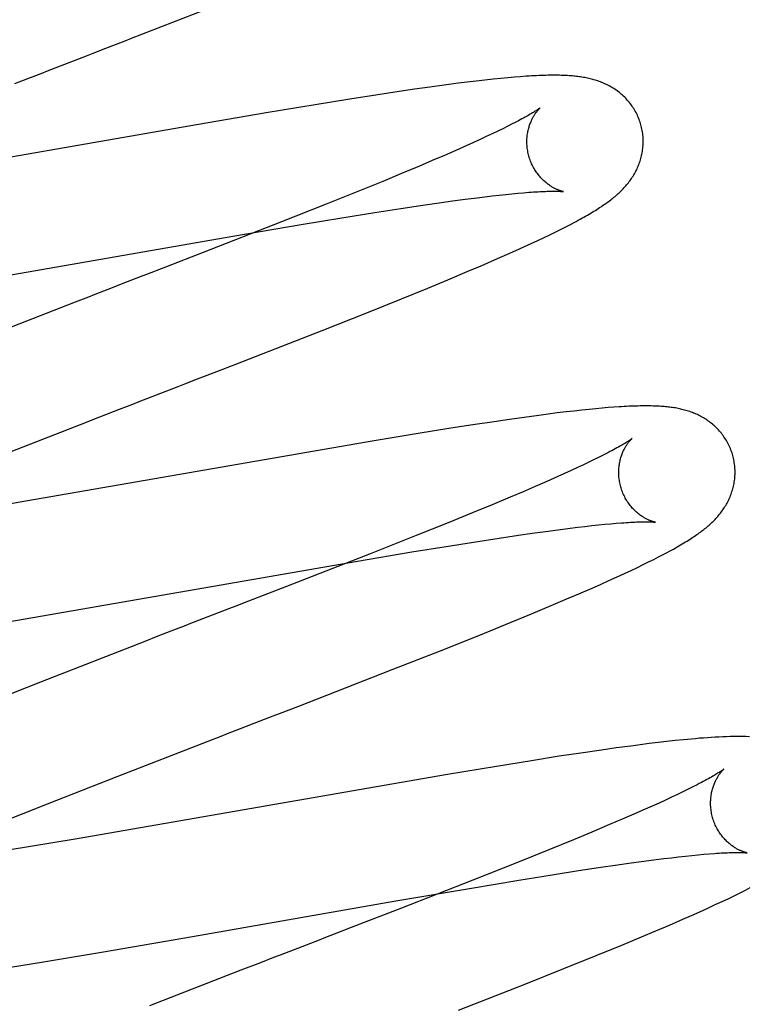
# Model space of a CAD drawing. Header units: inches. Extents: x 0 to 308, y 0 to 199.
# Tile 64 of 139: x 87.255 to 87.38, y 103.455 to 103.625. Entities that reach past the tile are written whole.
import ezdxf

# ---------------------------------------------------------------- set-up
doc = ezdxf.new("R2010")
doc.units = ezdxf.units.IN
doc.header["$LTSCALE"] = 16.920913
doc.header["$MEASUREMENT"] = 0
doc.linetypes.add('HIDDEN', pattern=[0.2, 0.1, -0.1])
doc.layers.add('DEFAULT_2', color=8, linetype='HIDDEN')

msp = doc.modelspace()

# ---------------------------------------------------------------- linework, layer by layer
at = {"layer": 'DEFAULT_2', "color": 8, "linetype": 'HIDDEN'}
for p, q in [((87.26951, 103.61961), (87.27282, 103.62089)), ((87.26395, 103.61746), (87.26618, 103.61832)), ((87.25385, 103.61355), (87.2561, 103.61442)), ((87.33468, 103.61414), (87.33318, 103.61397)), ((87.3361, 103.6143), (87.33468, 103.61414)), ((87.33742, 103.61443), (87.3361, 103.6143)), ((87.33863, 103.61454), (87.33742, 103.61443)), ((87.33975, 103.61464), (87.33863, 103.61454)), ((87.3408, 103.61472), (87.33975, 103.61464)), ((87.32259, 103.61257), (87.31993, 103.61218)), ((87.32518, 103.61294), (87.32259, 103.61257)), ((87.32768, 103.61328), (87.32518, 103.61294)), ((87.33008, 103.6136), (87.32768, 103.61328)), ((87.33164, 103.61379), (87.33008, 103.6136)), ((87.33318, 103.61397), (87.33164, 103.61379)), ((87.31147, 103.61088), (87.30546, 103.60991)), ((87.31625, 103.61163), (87.31147, 103.61088)), ((87.31993, 103.61218), (87.31625, 103.61163)), ((87.30546, 103.60991), (87.29705, 103.60851)), ((87.29705, 103.60851), (87.28374, 103.60623)), ((87.28374, 103.60623), (87.24737, 103.59988)), ((87.33777, 103.60579), (87.33687, 103.60536)), ((87.3386, 103.60621), (87.33777, 103.60579)), ((87.33938, 103.6066), (87.3386, 103.60621)), ((87.33384, 103.60393), (87.33272, 103.60342)), ((87.33491, 103.60443), (87.33384, 103.60393)), ((87.33592, 103.6049), (87.33491, 103.60443)), ((87.33687, 103.60536), (87.33592, 103.6049)), ((87.33154, 103.60289), (87.32968, 103.60207)), ((87.33272, 103.60342), (87.33154, 103.60289)), ((87.32771, 103.60121), (87.32562, 103.60031)), ((87.32968, 103.60207), (87.32771, 103.60121)), ((87.32343, 103.59938), (87.32035, 103.59809)), ((87.32562, 103.60031), (87.32343, 103.59938)), ((87.32035, 103.59809), (87.31711, 103.59675)), ((87.31711, 103.59675), (87.31282, 103.59501)), ((87.31282, 103.59501), (87.30738, 103.59283)), ((87.33128, 103.59368), (87.33334, 103.59394)), ((87.33334, 103.59394), (87.33465, 103.5941)), ((87.33465, 103.5941), (87.3359, 103.59425)), ((87.3359, 103.59425), (87.3371, 103.59439)), ((87.3371, 103.59439), (87.33824, 103.59451)), ((87.33824, 103.59451), (87.33932, 103.59462)), ((87.33932, 103.59462), (87.34034, 103.59471)), ((87.34034, 103.59471), (87.34131, 103.5948)), ((87.30738, 103.59283), (87.29967, 103.58977)), ((87.31576, 103.59141), (87.32023, 103.5921)), ((87.32023, 103.5921), (87.32361, 103.59261)), ((87.32361, 103.59261), (87.32682, 103.59307)), ((87.32682, 103.59307), (87.32911, 103.59339)), ((87.32911, 103.59339), (87.33128, 103.59368)), ((87.30306, 103.58934), (87.31008, 103.5905)), ((87.31008, 103.5905), (87.31576, 103.59141)), ((87.29967, 103.58977), (87.28625, 103.58453)), ((87.29132, 103.58734), (87.30306, 103.58934)), ((87.34765, 103.58847), (87.34847, 103.58889)), ((87.34847, 103.58889), (87.34925, 103.58929)), ((87.34925, 103.58929), (87.34999, 103.58968)), ((87.23537, 103.57763), (87.29132, 103.58734)), ((87.34378, 103.5866), (87.34485, 103.5871)), ((87.34485, 103.5871), (87.34584, 103.58758)), ((87.34584, 103.58758), (87.34677, 103.58804)), ((87.34677, 103.58804), (87.34765, 103.58847)), ((87.34001, 103.58487), (87.34137, 103.58549)), ((87.34137, 103.58549), (87.34262, 103.58606)), ((87.34262, 103.58606), (87.34378, 103.5866)), ((87.28625, 103.58453), (87.27978, 103.58202)), ((87.33633, 103.58325), (87.33856, 103.58423)), ((87.33856, 103.58423), (87.34001, 103.58487)), ((87.33163, 103.58124), (87.33403, 103.58226)), ((87.33403, 103.58226), (87.33633, 103.58325)), ((87.27539, 103.58032), (87.27318, 103.57947)), ((87.32831, 103.57985), (87.33163, 103.58124)), ((87.27318, 103.57947), (87.26984, 103.57818)), ((87.32485, 103.57842), (87.32831, 103.57985)), ((87.26984, 103.57818), (87.26761, 103.57732)), ((87.32033, 103.57658), (87.32485, 103.57842)), ((87.26425, 103.57602), (87.24854, 103.56992)), ((87.31464, 103.57429), (87.32033, 103.57658)), ((87.30667, 103.57114), (87.31464, 103.57429)), ((87.29186, 103.56536), (87.30667, 103.57114)), ((87.28858, 103.56409), (87.29186, 103.56536)), ((87.28527, 103.56281), (87.28858, 103.56409)), ((87.27971, 103.56066), (87.28194, 103.56152)), ((87.26849, 103.55632), (87.27186, 103.55762)), ((87.34392, 103.55655), (87.34144, 103.55621)), ((87.34555, 103.55676), (87.34392, 103.55655)), ((87.34712, 103.55696), (87.34555, 103.55676)), ((87.34862, 103.55714), (87.34712, 103.55696)), ((87.35003, 103.5573), (87.34862, 103.55714)), ((87.35135, 103.55745), (87.35003, 103.5573)), ((87.35259, 103.55758), (87.35135, 103.55745)), ((87.35375, 103.55769), (87.35259, 103.55758)), ((87.35484, 103.55779), (87.35375, 103.55769)), ((87.35586, 103.55788), (87.35484, 103.55779)), ((87.35682, 103.55795), (87.35586, 103.55788)), ((87.24957, 103.54894), (87.26512, 103.55501)), ((87.26512, 103.55501), (87.26849, 103.55632)), ((87.33258, 103.55492), (87.3288, 103.55433)), ((87.33624, 103.55547), (87.33258, 103.55492)), ((87.33888, 103.55585), (87.33624, 103.55547)), ((87.34144, 103.55621), (87.33888, 103.55585)), ((87.32287, 103.55338), (87.31563, 103.55219)), ((87.3288, 103.55433), (87.32287, 103.55338)), ((87.31563, 103.55219), (87.25575, 103.54181)), ((87.35256, 103.54852), (87.3516, 103.54806)), ((87.35347, 103.54896), (87.35256, 103.54852)), ((87.35431, 103.54937), (87.35347, 103.54896)), ((87.3551, 103.54977), (87.35431, 103.54937)), ((87.34837, 103.54657), (87.34719, 103.54604)), ((87.34951, 103.54708), (87.34837, 103.54657)), ((87.35058, 103.54758), (87.34951, 103.54708)), ((87.3516, 103.54806), (87.35058, 103.54758)), ((87.34531, 103.54521), (87.34332, 103.54434)), ((87.34719, 103.54604), (87.34531, 103.54521)), ((87.34123, 103.54344), (87.33902, 103.5425)), ((87.34332, 103.54434), (87.34123, 103.54344)), ((87.25575, 103.54181), (87.24427, 103.53987)), ((87.33902, 103.5425), (87.33592, 103.54121)), ((87.33266, 103.53986), (87.32835, 103.53811)), ((87.33592, 103.54121), (87.33266, 103.53986)), ((87.32835, 103.53811), (87.32287, 103.53592)), ((87.35527, 103.53784), (87.35629, 103.53793)), ((87.35629, 103.53793), (87.35724, 103.53802)), ((87.34044, 103.53597), (87.34282, 103.53631)), ((87.34282, 103.53631), (87.3451, 103.53663)), ((87.3451, 103.53663), (87.34727, 103.53692)), ((87.34727, 103.53692), (87.34932, 103.53718)), ((87.34932, 103.53718), (87.35062, 103.53733)), ((87.35062, 103.53733), (87.35187, 103.53748)), ((87.35187, 103.53748), (87.35306, 103.53761)), ((87.35306, 103.53761), (87.3542, 103.53773)), ((87.3542, 103.53773), (87.35527, 103.53784)), ((87.32287, 103.53592), (87.31513, 103.53285)), ((87.32802, 103.53405), (87.33268, 103.53479)), ((87.33268, 103.53479), (87.3371, 103.53547)), ((87.3371, 103.53547), (87.34044, 103.53597)), ((87.31276, 103.53152), (87.32213, 103.53309)), ((87.32213, 103.53309), (87.32802, 103.53405)), ((87.25128, 103.52086), (87.31276, 103.53152)), ((87.31513, 103.53285), (87.30057, 103.52717)), ((87.36188, 103.53091), (87.36282, 103.53137)), ((87.36282, 103.53137), (87.36369, 103.53181)), ((87.36369, 103.53181), (87.36452, 103.53223)), ((87.36452, 103.53223), (87.36529, 103.53263)), ((87.35864, 103.52938), (87.35981, 103.52992)), ((87.35981, 103.52992), (87.36088, 103.53043)), ((87.36088, 103.53043), (87.36188, 103.53091)), ((87.35456, 103.52753), (87.356, 103.52817)), ((87.356, 103.52817), (87.35738, 103.5288)), ((87.35738, 103.5288), (87.35864, 103.52938)), ((87.30057, 103.52717), (87.29405, 103.52464)), ((87.35084, 103.5259), (87.35309, 103.52688)), ((87.35309, 103.52688), (87.35456, 103.52753)), ((87.34605, 103.52387), (87.34849, 103.5249)), ((87.34849, 103.5249), (87.35084, 103.5259)), ((87.29074, 103.52336), (87.28852, 103.52251)), ((87.34268, 103.52246), (87.34605, 103.52387)), ((87.28852, 103.52251), (87.28406, 103.52078)), ((87.33459, 103.51917), (87.33917, 103.52102)), ((87.33917, 103.52102), (87.34268, 103.52246)), ((87.28069, 103.51948), (87.27845, 103.51861)), ((87.27619, 103.51774), (87.25826, 103.51075)), ((87.27845, 103.51861), (87.27619, 103.51774)), ((87.32787, 103.51648), (87.33459, 103.51917)), ((87.31875, 103.51289), (87.32787, 103.51648)), ((87.30266, 103.50663), (87.31875, 103.51289)), ((87.25826, 103.51075), (87.24842, 103.50686)), ((87.29602, 103.50406), (87.29824, 103.50492)), ((87.29044, 103.50191), (87.29267, 103.50277)), ((87.29267, 103.50277), (87.29602, 103.50406)), ((87.36881, 103.50083), (87.36739, 103.50068)), ((87.27144, 103.49454), (87.28707, 103.50061)), ((87.3547, 103.49907), (87.35115, 103.49855)), ((87.35726, 103.49943), (87.3547, 103.49907)), ((87.35974, 103.49976), (87.35726, 103.49943)), ((87.36134, 103.49997), (87.35974, 103.49976)), ((87.36291, 103.50017), (87.36134, 103.49997)), ((87.36444, 103.50035), (87.36291, 103.50017)), ((87.36594, 103.50053), (87.36444, 103.50035)), ((87.36739, 103.50068), (87.36594, 103.50053)), ((87.34746, 103.49799), (87.34266, 103.49723)), ((87.35115, 103.49855), (87.34746, 103.49799)), ((87.33664, 103.49626), (87.32821, 103.49486)), ((87.34266, 103.49723), (87.33664, 103.49626)), ((87.25946, 103.48983), (87.27144, 103.49454)), ((87.32821, 103.49486), (87.26455, 103.48383)), ((87.36959, 103.49233), (87.36871, 103.4919)), ((87.37041, 103.49274), (87.36959, 103.49233)), ((87.37117, 103.49312), (87.37041, 103.49274)), ((87.36676, 103.49097), (87.36571, 103.49048)), ((87.36776, 103.49144), (87.36676, 103.49097)), ((87.36871, 103.4919), (87.36776, 103.49144)), ((87.25106, 103.48648), (87.25946, 103.48983)), ((87.36221, 103.4889), (87.36029, 103.48806)), ((87.36343, 103.48945), (87.36221, 103.4889)), ((87.3646, 103.48997), (87.36343, 103.48945)), ((87.36571, 103.49048), (87.3646, 103.48997)), ((87.36029, 103.48806), (87.35825, 103.48717)), ((87.3561, 103.48626), (87.35308, 103.48499)), ((87.35825, 103.48717), (87.3561, 103.48626)), ((87.26455, 103.48383), (87.25551, 103.48232)), ((87.35308, 103.48499), (87.34988, 103.48366)), ((87.25551, 103.48232), (87.24788, 103.48109)), ((87.34988, 103.48366), (87.34565, 103.48193)), ((87.34565, 103.48193), (87.34026, 103.47976)), ((87.36545, 103.48043), (87.36674, 103.48058)), ((87.36674, 103.48058), (87.36797, 103.48072)), ((87.36797, 103.48072), (87.36914, 103.48085)), ((87.36914, 103.48085), (87.37026, 103.48097)), ((87.37026, 103.48097), (87.37131, 103.48107)), ((87.37131, 103.48107), (87.37231, 103.48116)), ((87.37231, 103.48116), (87.37325, 103.48124)), ((87.3794, 103.48144), (87.37976, 103.48141)), ((87.34026, 103.47976), (87.3326, 103.47672)), ((87.35077, 103.47836), (87.3542, 103.47888)), ((87.3542, 103.47888), (87.35747, 103.47936)), ((87.35747, 103.47936), (87.35979, 103.47968)), ((87.35979, 103.47968), (87.36201, 103.47999)), ((87.36201, 103.47999), (87.36411, 103.48026)), ((87.36411, 103.48026), (87.36545, 103.48043)), ((87.3405, 103.47672), (87.34624, 103.47765)), ((87.34624, 103.47765), (87.35077, 103.47836)), ((87.31938, 103.47315), (87.33238, 103.47537)), ((87.3326, 103.47672), (87.3203, 103.47191)), ((87.33238, 103.47537), (87.3405, 103.47672)), ((87.37945, 103.475), (87.38029, 103.47543)), ((87.37658, 103.47359), (87.37761, 103.47409)), ((87.37761, 103.47409), (87.37856, 103.47456)), ((87.37856, 103.47456), (87.37945, 103.475)), ((87.28442, 103.46704), (87.31938, 103.47315)), ((87.37298, 103.47192), (87.37427, 103.47251)), ((87.37427, 103.47251), (87.37547, 103.47307)), ((87.37547, 103.47307), (87.37658, 103.47359)), ((87.3203, 103.47191), (87.31168, 103.46856)), ((87.36867, 103.47), (87.37017, 103.47066)), ((87.37017, 103.47066), (87.37161, 103.4713)), ((87.37161, 103.4713), (87.37298, 103.47192)), ((87.36403, 103.468), (87.36638, 103.46901)), ((87.36638, 103.46901), (87.36867, 103.47)), ((87.26911, 103.46441), (87.28442, 103.46704)), ((87.31168, 103.46856), (87.30948, 103.46771)), ((87.35823, 103.46557), (87.36161, 103.46698)), ((87.36161, 103.46698), (87.36403, 103.468)), ((87.35381, 103.46376), (87.35823, 103.46557)), ((87.25876, 103.46269), (87.26911, 103.46441)), ((87.30171, 103.46471), (87.29947, 103.46384)), ((87.34825, 103.46152), (87.35381, 103.46376)), ((87.25094, 103.46142), (87.25876, 103.46269)), ((87.2961, 103.46254), (87.29272, 103.46123)), ((87.29272, 103.46123), (87.27698, 103.45511)), ((87.34143, 103.45881), (87.34825, 103.46152)), ((87.3301, 103.45436), (87.34143, 103.45881))]:
    msp.add_line(p, q, dxfattribs=at)
for points in [[(87.27282, 103.62089), (87.27392, 103.62132), (87.28989, 103.62754)], [(87.26618, 103.61832), (87.26729, 103.61875), (87.26951, 103.61961)], [(87.25947, 103.61573), (87.26171, 103.61659), (87.26395, 103.61746)], [(87.2561, 103.61442), (87.25835, 103.61529), (87.25947, 103.61573)], [(87.36149, 103.60644), (87.36143, 103.60666), (87.36135, 103.60691), (87.36127, 103.60715), (87.36118, 103.60739), (87.36108, 103.60764), (87.36098, 103.60788), (87.36088, 103.60811), (87.36076, 103.60834), (87.36065, 103.60857), (87.36052, 103.6088), (87.36039, 103.60902), (87.36026, 103.60924), (87.36012, 103.60946), (87.35998, 103.60967), (87.35983, 103.60987), (87.35968, 103.61008), (87.35953, 103.61027), (87.35937, 103.61047), (87.3592, 103.61066), (87.35904, 103.61084), (87.35887, 103.61102), (87.3587, 103.6112), (87.35852, 103.61137), (87.35834, 103.61153), (87.35816, 103.61169), (87.35798, 103.61185), (87.35779, 103.612), (87.35761, 103.61214), (87.35742, 103.61228), (87.35722, 103.61242), (87.35703, 103.61256), (87.35683, 103.61269), (87.35663, 103.61281), (87.35643, 103.61293), (87.35622, 103.61305), (87.35601, 103.61316), (87.35581, 103.61327), (87.3556, 103.61337), (87.35539, 103.61347), (87.35518, 103.61357), (87.35496, 103.61366), (87.35475, 103.61375), (87.35453, 103.61383), (87.35431, 103.61391), (87.35409, 103.61399), (87.35387, 103.61406), (87.35365, 103.61413), (87.35342, 103.6142), (87.3532, 103.61426), (87.35297, 103.61432), (87.35274, 103.61438), (87.35252, 103.61443), (87.35229, 103.61448), (87.35206, 103.61453), (87.35183, 103.61457), (87.3516, 103.61461), (87.35136, 103.61465), (87.35113, 103.61469), (87.35089, 103.61472), (87.35066, 103.61475), (87.35041, 103.61478), (87.35017, 103.61481), (87.34993, 103.61483), (87.34967, 103.61485), (87.34942, 103.61487), (87.34916, 103.61489), (87.34889, 103.61491), (87.34862, 103.61492), (87.34834, 103.61493), (87.34806, 103.61495), (87.34777, 103.61495), (87.34747, 103.61496), (87.34716, 103.61497), (87.34684, 103.61497), (87.34652, 103.61497), (87.34618, 103.61497), (87.34584, 103.61496), (87.34549, 103.61496), (87.34512, 103.61495), (87.34475, 103.61494), (87.34436, 103.61493), (87.34396, 103.61491), (87.34355, 103.61489), (87.34313, 103.61487), (87.3427, 103.61485), (87.34225, 103.61482), (87.34178, 103.61479), (87.3408, 103.61472)], [(87.34418, 103.60938), (87.34417, 103.60938), (87.34416, 103.60937), (87.34414, 103.60935), (87.34411, 103.60933), (87.34407, 103.6093), (87.34403, 103.60927), (87.34397, 103.60923), (87.34391, 103.60918), (87.34383, 103.60913), (87.34375, 103.60907), (87.34365, 103.60901), (87.34355, 103.60894), (87.34343, 103.60886), (87.3433, 103.60878), (87.34316, 103.60869), (87.34301, 103.60859), (87.34284, 103.60849), (87.34266, 103.60839), (87.34247, 103.60827), (87.34227, 103.60816), (87.34206, 103.60803), (87.34183, 103.6079), (87.34158, 103.60777), (87.34132, 103.60762), (87.34104, 103.60747), (87.34075, 103.60731), (87.34044, 103.60715), (87.3401, 103.60697), (87.33975, 103.60679), (87.33938, 103.6066)], [(87.34223, 103.60109), (87.34217, 103.60128), (87.34212, 103.60152), (87.34207, 103.60175), (87.34202, 103.60199), (87.34199, 103.60222), (87.34195, 103.60245), (87.34193, 103.60269), (87.34191, 103.60292), (87.3419, 103.60315), (87.34189, 103.60338), (87.34189, 103.60361), (87.34189, 103.60383), (87.3419, 103.60405), (87.34192, 103.60427), (87.34194, 103.60449), (87.34196, 103.6047), (87.34199, 103.60491), (87.34203, 103.60512), (87.34207, 103.60532), (87.34211, 103.60551), (87.34215, 103.6057), (87.3422, 103.60589), (87.34225, 103.60607), (87.3423, 103.60624), (87.34236, 103.60641), (87.34242, 103.60658), (87.34248, 103.60674), (87.34254, 103.60689), (87.3426, 103.60704), (87.34266, 103.60719), (87.34273, 103.60733), (87.34279, 103.60746), (87.34286, 103.60759), (87.34293, 103.60771), (87.34299, 103.60783), (87.34306, 103.60795), (87.34312, 103.60806), (87.34319, 103.60817), (87.34325, 103.60827), (87.34332, 103.60836), (87.34338, 103.60846), (87.34345, 103.60855), (87.34351, 103.60863), (87.34357, 103.60871), (87.34363, 103.60879), (87.34369, 103.60886), (87.34374, 103.60893), (87.3438, 103.60899), (87.34385, 103.60905), (87.3439, 103.6091), (87.34394, 103.60915), (87.34398, 103.6092), (87.34402, 103.60924), (87.34406, 103.60927), (87.34409, 103.6093), (87.34412, 103.60933), (87.34414, 103.60935), (87.34416, 103.60937), (87.34417, 103.60938), (87.34417, 103.60938)], [(87.34999, 103.58968), (87.35035, 103.58987), (87.35069, 103.59006), (87.35103, 103.59024), (87.35136, 103.59042), (87.35167, 103.5906), (87.35198, 103.59078), (87.35228, 103.59095), (87.35257, 103.59112), (87.35286, 103.59128), (87.35313, 103.59145), (87.3534, 103.59161), (87.35366, 103.59177), (87.35391, 103.59193), (87.35416, 103.59209), (87.35439, 103.59224), (87.35463, 103.59239), (87.35485, 103.59254), (87.35507, 103.59269), (87.35529, 103.59284), (87.3555, 103.59299), (87.3557, 103.59314), (87.3559, 103.59328), (87.3561, 103.59343), (87.35629, 103.59358), (87.35648, 103.59372), (87.35667, 103.59387), (87.35686, 103.59402), (87.35704, 103.59417), (87.35722, 103.59433), (87.3574, 103.59448), (87.35757, 103.59464), (87.35774, 103.5948), (87.35791, 103.59496), (87.35808, 103.59512), (87.35825, 103.59529), (87.35841, 103.59545), (87.35857, 103.59562), (87.35873, 103.5958), (87.35889, 103.59597), (87.35904, 103.59615), (87.35919, 103.59633), (87.35934, 103.59651), (87.35948, 103.5967), (87.35962, 103.59688), (87.35975, 103.59707), (87.35989, 103.59726), (87.36001, 103.59745), (87.36014, 103.59765), (87.36026, 103.59785), (87.36038, 103.59805), (87.3605, 103.59826), (87.36061, 103.59847), (87.36072, 103.59868), (87.36082, 103.5989), (87.36092, 103.59911), (87.36101, 103.59933), (87.3611, 103.59955), (87.36119, 103.59977), (87.36127, 103.6), (87.36135, 103.60022), (87.36142, 103.60045), (87.36149, 103.60069), (87.36155, 103.60092), (87.36161, 103.60116), (87.36166, 103.6014), (87.36171, 103.60165), (87.36175, 103.6019), (87.36179, 103.60214), (87.36182, 103.60239), (87.36184, 103.60265), (87.36186, 103.6029), (87.36187, 103.60315), (87.36188, 103.60341), (87.36188, 103.60367), (87.36188, 103.60392), (87.36187, 103.60418), (87.36185, 103.60444), (87.36183, 103.6047), (87.3618, 103.60496), (87.36176, 103.60521), (87.36172, 103.60547), (87.36167, 103.60573), (87.36161, 103.60598), (87.36155, 103.60623), (87.36149, 103.60644)], [(87.34817, 103.59499), (87.34818, 103.59499), (87.34817, 103.59499), (87.34816, 103.59499), (87.34813, 103.595), (87.3481, 103.595), (87.34807, 103.59501), (87.34802, 103.59502), (87.34797, 103.59503), (87.34792, 103.59505), (87.34786, 103.59506), (87.34779, 103.59508), (87.34772, 103.5951), (87.34765, 103.59513), (87.34757, 103.59515), (87.34749, 103.59518), (87.3474, 103.59521), (87.34731, 103.59525), (87.34722, 103.59529), (87.34712, 103.59533), (87.34702, 103.59537), (87.34692, 103.59542), (87.34681, 103.59547), (87.34671, 103.59552), (87.34659, 103.59558), (87.34648, 103.59564), (87.34636, 103.5957), (87.34625, 103.59577), (87.34613, 103.59584), (87.346, 103.59592), (87.34588, 103.596), (87.34575, 103.59609), (87.34562, 103.59618), (87.34549, 103.59627), (87.34536, 103.59638), (87.34523, 103.59648), (87.34509, 103.59659), (87.34496, 103.59671), (87.34482, 103.59683), (87.34468, 103.59696), (87.34455, 103.59709), (87.34441, 103.59723), (87.34427, 103.59738), (87.34414, 103.59753), (87.344, 103.59769), (87.34387, 103.59785), (87.34374, 103.59802), (87.34361, 103.5982), (87.34348, 103.59838), (87.34336, 103.59856), (87.34324, 103.59875), (87.34312, 103.59895), (87.34301, 103.59915), (87.3429, 103.59935), (87.3428, 103.59956), (87.3427, 103.59977), (87.34261, 103.59999), (87.34252, 103.60021), (87.34243, 103.60043), (87.34236, 103.60066), (87.34228, 103.60089), (87.34223, 103.60109)], [(87.34131, 103.5948), (87.34221, 103.59487), (87.34264, 103.5949), (87.34304, 103.59493), (87.34343, 103.59495), (87.3438, 103.59497), (87.34415, 103.59499), (87.34448, 103.59501), (87.34479, 103.59502), (87.34509, 103.59503), (87.34537, 103.59504), (87.34564, 103.59505), (87.34589, 103.59505), (87.34613, 103.59506), (87.34635, 103.59506), (87.34656, 103.59506), (87.34675, 103.59506), (87.34693, 103.59506), (87.3471, 103.59505), (87.34725, 103.59505), (87.3474, 103.59505), (87.34752, 103.59504), (87.34764, 103.59503), (87.34774, 103.59503), (87.34783, 103.59502), (87.34791, 103.59502), (87.34798, 103.59501), (87.34804, 103.595), (87.34808, 103.595), (87.34812, 103.59499), (87.34815, 103.59499), (87.34817, 103.59499), (87.34817, 103.59499)], [(87.27978, 103.58202), (87.27649, 103.58075), (87.27539, 103.58032)], [(87.26761, 103.57732), (87.26649, 103.57688), (87.26425, 103.57602)], [(87.28194, 103.56152), (87.28305, 103.56195), (87.28527, 103.56281)], [(87.27523, 103.55892), (87.27747, 103.55979), (87.27971, 103.56066)], [(87.27186, 103.55762), (87.27411, 103.55849), (87.27523, 103.55892)], [(87.37728, 103.54965), (87.37722, 103.54987), (87.37715, 103.55011), (87.37706, 103.55036), (87.37697, 103.5506), (87.37688, 103.55084), (87.37678, 103.55108), (87.37667, 103.55132), (87.37656, 103.55155), (87.37644, 103.55178), (87.37631, 103.55201), (87.37619, 103.55223), (87.37605, 103.55245), (87.37592, 103.55266), (87.37577, 103.55287), (87.37563, 103.55308), (87.37548, 103.55328), (87.37532, 103.55348), (87.37516, 103.55367), (87.375, 103.55386), (87.37483, 103.55404), (87.37466, 103.55422), (87.37449, 103.5544), (87.37432, 103.55457), (87.37414, 103.55473), (87.37396, 103.55489), (87.37378, 103.55505), (87.37359, 103.5552), (87.37341, 103.55534), (87.37322, 103.55549), (87.37302, 103.55562), (87.37283, 103.55576), (87.37263, 103.55589), (87.37243, 103.55601), (87.37223, 103.55614), (87.37202, 103.55625), (87.37182, 103.55637), (87.37161, 103.55647), (87.3714, 103.55658), (87.37119, 103.55668), (87.37098, 103.55677), (87.37077, 103.55686), (87.37055, 103.55695), (87.37034, 103.55704), (87.37012, 103.55712), (87.3699, 103.55719), (87.36968, 103.55727), (87.36945, 103.55734), (87.36923, 103.5574), (87.36901, 103.55747), (87.36878, 103.55753), (87.36855, 103.55758), (87.36833, 103.55764), (87.3681, 103.55769), (87.36787, 103.55773), (87.36764, 103.55778), (87.36741, 103.55782), (87.36718, 103.55786), (87.36694, 103.55789), (87.36671, 103.55792), (87.36647, 103.55796), (87.36623, 103.55798), (87.36599, 103.55801), (87.36574, 103.55804), (87.36549, 103.55806), (87.36524, 103.55808), (87.36497, 103.5581), (87.36471, 103.55811), (87.36444, 103.55813), (87.36416, 103.55814), (87.36387, 103.55815), (87.36358, 103.55816), (87.36327, 103.55817), (87.36297, 103.55817), (87.36265, 103.55818), (87.36232, 103.55818), (87.36199, 103.55818), (87.36165, 103.55817), (87.3613, 103.55817), (87.36095, 103.55816), (87.36058, 103.55815), (87.3602, 103.55814), (87.35982, 103.55812), (87.35942, 103.55811), (87.35901, 103.55809), (87.3586, 103.55806), (87.35817, 103.55804), (87.35773, 103.55801), (87.35682, 103.55795)], [(87.35997, 103.55259), (87.35996, 103.55258), (87.35994, 103.55257), (87.35992, 103.55256), (87.35989, 103.55253), (87.35985, 103.5525), (87.3598, 103.55247), (87.35975, 103.55242), (87.35968, 103.55238), (87.3596, 103.55232), (87.35951, 103.55226), (87.3594, 103.55219), (87.35929, 103.55211), (87.35916, 103.55203), (87.35902, 103.55194), (87.35887, 103.55185), (87.3587, 103.55174), (87.35851, 103.55163), (87.35831, 103.55151), (87.3581, 103.55138), (87.35787, 103.55125), (87.35762, 103.55111), (87.35736, 103.55097), (87.35708, 103.55081), (87.35679, 103.55066), (87.35648, 103.55049), (87.35616, 103.55032), (87.35582, 103.55014), (87.35547, 103.54996), (87.3551, 103.54977)], [(87.35802, 103.5443), (87.35796, 103.54449), (87.35791, 103.54473), (87.35786, 103.54496), (87.35781, 103.5452), (87.35778, 103.54543), (87.35775, 103.54567), (87.35772, 103.5459), (87.3577, 103.54613), (87.35769, 103.54637), (87.35768, 103.54659), (87.35768, 103.54682), (87.35769, 103.54705), (87.3577, 103.54727), (87.35771, 103.54749), (87.35773, 103.54771), (87.35776, 103.54792), (87.35779, 103.54813), (87.35782, 103.54833), (87.35786, 103.54853), (87.3579, 103.54873), (87.35795, 103.54892), (87.35799, 103.54911), (87.35805, 103.54929), (87.3581, 103.54946), (87.35815, 103.54963), (87.35821, 103.5498), (87.35827, 103.54996), (87.35833, 103.55011), (87.3584, 103.55026), (87.35846, 103.5504), (87.35852, 103.55054), (87.35859, 103.55068), (87.35865, 103.55081), (87.35872, 103.55093), (87.35879, 103.55105), (87.35885, 103.55117), (87.35892, 103.55128), (87.35899, 103.55138), (87.35905, 103.55148), (87.35912, 103.55158), (87.35918, 103.55167), (87.35924, 103.55176), (87.3593, 103.55185), (87.35937, 103.55193), (87.35943, 103.552), (87.35948, 103.55208), (87.35954, 103.55214), (87.35959, 103.55221), (87.35964, 103.55226), (87.35969, 103.55232), (87.35974, 103.55237), (87.35978, 103.55241), (87.35982, 103.55245), (87.35985, 103.55249), (87.35988, 103.55252), (87.35991, 103.55254), (87.35993, 103.55256), (87.35995, 103.55258), (87.35996, 103.55259), (87.35997, 103.55259)], [(87.36529, 103.53263), (87.36567, 103.53283), (87.36603, 103.53302), (87.36639, 103.53321), (87.36673, 103.5334), (87.36707, 103.53359), (87.36739, 103.53377), (87.36771, 103.53395), (87.36802, 103.53413), (87.36832, 103.5343), (87.36861, 103.53447), (87.36889, 103.53464), (87.36917, 103.53481), (87.36943, 103.53497), (87.36969, 103.53513), (87.36994, 103.53529), (87.37019, 103.53545), (87.37043, 103.53561), (87.37066, 103.53576), (87.37088, 103.53592), (87.3711, 103.53607), (87.37131, 103.53622), (87.37152, 103.53636), (87.37172, 103.53651), (87.37192, 103.53666), (87.37212, 103.53681), (87.37231, 103.53696), (87.37249, 103.53711), (87.37268, 103.53726), (87.37286, 103.53741), (87.37304, 103.53756), (87.37321, 103.53771), (87.37339, 103.53787), (87.37356, 103.53803), (87.37373, 103.53819), (87.3739, 103.53835), (87.37406, 103.53852), (87.37423, 103.53869), (87.37439, 103.53886), (87.37454, 103.53903), (87.3747, 103.5392), (87.37485, 103.53938), (87.375, 103.53956), (87.37515, 103.53974), (87.37529, 103.53993), (87.37542, 103.54011), (87.37556, 103.5403), (87.37569, 103.54049), (87.37582, 103.54068), (87.37594, 103.54088), (87.37607, 103.54108), (87.37618, 103.54128), (87.3763, 103.54149), (87.37641, 103.5417), (87.37652, 103.54191), (87.37662, 103.54212), (87.37672, 103.54234), (87.37681, 103.54256), (87.3769, 103.54278), (87.37699, 103.543), (87.37707, 103.54322), (87.37714, 103.54345), (87.37721, 103.54368), (87.37728, 103.54391), (87.37734, 103.54415), (87.3774, 103.54439), (87.37745, 103.54463), (87.3775, 103.54487), (87.37754, 103.54512), (87.37758, 103.54536), (87.37761, 103.54561), (87.37763, 103.54586), (87.37765, 103.54612), (87.37767, 103.54637), (87.37767, 103.54663), (87.37767, 103.54688), (87.37767, 103.54714), (87.37766, 103.5474), (87.37764, 103.54765), (87.37762, 103.54791), (87.37759, 103.54817), (87.37755, 103.54843), (87.37751, 103.54868), (87.37746, 103.54894), (87.3774, 103.54919), (87.37734, 103.54944), (87.37728, 103.54965)], [(87.36396, 103.5382), (87.36397, 103.5382), (87.36396, 103.5382), (87.36395, 103.5382), (87.36392, 103.5382), (87.3639, 103.53821), (87.36386, 103.53822), (87.36382, 103.53823), (87.36377, 103.53824), (87.36372, 103.53825), (87.36366, 103.53827), (87.36359, 103.53829), (87.36352, 103.53831), (87.36345, 103.53833), (87.36337, 103.53836), (87.36329, 103.53839), (87.3632, 103.53842), (87.36311, 103.53846), (87.36302, 103.53849), (87.36292, 103.53853), (87.36282, 103.53858), (87.36272, 103.53862), (87.36261, 103.53867), (87.3625, 103.53873), (87.36239, 103.53878), (87.36228, 103.53884), (87.36216, 103.53891), (87.36205, 103.53898), (87.36192, 103.53905), (87.3618, 103.53912), (87.36168, 103.53921), (87.36155, 103.53929), (87.36142, 103.53938), (87.36129, 103.53948), (87.36116, 103.53958), (87.36102, 103.53969), (87.36089, 103.5398), (87.36075, 103.53991), (87.36062, 103.54003), (87.36048, 103.54016), (87.36034, 103.5403), (87.36021, 103.54044), (87.36007, 103.54058), (87.35993, 103.54073), (87.3598, 103.54089), (87.35967, 103.54106), (87.35953, 103.54123), (87.3594, 103.5414), (87.35928, 103.54158), (87.35915, 103.54177), (87.35903, 103.54196), (87.35892, 103.54215), (87.3588, 103.54235), (87.3587, 103.54256), (87.35859, 103.54277), (87.35849, 103.54298), (87.3584, 103.5432), (87.35831, 103.54342), (87.35822, 103.54364), (87.35815, 103.54387), (87.35807, 103.5441), (87.35802, 103.5443)], [(87.35724, 103.53802), (87.35813, 103.53809), (87.35855, 103.53812), (87.35896, 103.53814), (87.35935, 103.53817), (87.35972, 103.53819), (87.36008, 103.53821), (87.36042, 103.53822), (87.36074, 103.53824), (87.36105, 103.53825), (87.36134, 103.53826), (87.36161, 103.53826), (87.36187, 103.53827), (87.36211, 103.53827), (87.36234, 103.53827), (87.36254, 103.53827), (87.36273, 103.53827), (87.3629, 103.53826), (87.36306, 103.53826), (87.3632, 103.53825), (87.36333, 103.53825), (87.36344, 103.53824), (87.36354, 103.53824), (87.36363, 103.53823), (87.36371, 103.53822), (87.36377, 103.53822), (87.36383, 103.53821), (87.36388, 103.53821), (87.36391, 103.5382), (87.36394, 103.5382), (87.36396, 103.5382), (87.36396, 103.5382)], [(87.29405, 103.52464), (87.29185, 103.52379), (87.29074, 103.52336)], [(87.28406, 103.52078), (87.28294, 103.52035), (87.28069, 103.51948)], [(87.29824, 103.50492), (87.29935, 103.50535), (87.30266, 103.50663)], [(87.28707, 103.50061), (87.28932, 103.50147), (87.29044, 103.50191)], [(87.38015, 103.50134), (87.3795, 103.50137), (87.37883, 103.50138), (87.37817, 103.50139), (87.37751, 103.50138), (87.37686, 103.50137), (87.3762, 103.50135), (87.37555, 103.50133), (87.37489, 103.5013), (87.37424, 103.50126), (87.37358, 103.50122), (87.37291, 103.50118), (87.37224, 103.50113), (87.37157, 103.50108), (87.37089, 103.50102), (87.37021, 103.50096), (87.36881, 103.50083)], [(87.37576, 103.4958), (87.37575, 103.49579), (87.37573, 103.49578), (87.37571, 103.49576), (87.37568, 103.49574), (87.37564, 103.49571), (87.37559, 103.49567), (87.37552, 103.49563), (87.37545, 103.49558), (87.37537, 103.49552), (87.37528, 103.49546), (87.37517, 103.49538), (87.37506, 103.49531), (87.37493, 103.49522), (87.37478, 103.49513), (87.37462, 103.49503), (87.37445, 103.49493), (87.37426, 103.49481), (87.37406, 103.49469), (87.37384, 103.49457), (87.3736, 103.49443), (87.37335, 103.49429), (87.37309, 103.49414), (87.37281, 103.49399), (87.37251, 103.49383), (87.3722, 103.49366), (87.37188, 103.49349), (87.37153, 103.49331), (87.37117, 103.49312)], [(87.37381, 103.4875), (87.37375, 103.4877), (87.3737, 103.48794), (87.37365, 103.48817), (87.3736, 103.48841), (87.37357, 103.48864), (87.37354, 103.48888), (87.37351, 103.48911), (87.37349, 103.48934), (87.37348, 103.48958), (87.37347, 103.48981), (87.37347, 103.49003), (87.37348, 103.49026), (87.37349, 103.49048), (87.3735, 103.4907), (87.37352, 103.49092), (87.37355, 103.49113), (87.37358, 103.49134), (87.37361, 103.49155), (87.37365, 103.49175), (87.37369, 103.49195), (87.37374, 103.49214), (87.37379, 103.49232), (87.37384, 103.4925), (87.37389, 103.49268), (87.37395, 103.49285), (87.374, 103.49301), (87.37406, 103.49317), (87.37413, 103.49332), (87.37419, 103.49347), (87.37425, 103.49362), (87.37432, 103.49376), (87.37438, 103.49389), (87.37445, 103.49402), (87.37452, 103.49415), (87.37458, 103.49427), (87.37465, 103.49438), (87.37471, 103.49449), (87.37478, 103.4946), (87.37485, 103.4947), (87.37491, 103.4948), (87.37497, 103.49489), (87.37504, 103.49498), (87.3751, 103.49506), (87.37516, 103.49514), (87.37522, 103.49522), (87.37528, 103.49529), (87.37533, 103.49536), (87.37539, 103.49542), (87.37544, 103.49548), (87.37549, 103.49553), (87.37553, 103.49558), (87.37557, 103.49562), (87.37561, 103.49566), (87.37565, 103.4957), (87.37568, 103.49573), (87.3757, 103.49575), (87.37573, 103.49577), (87.37574, 103.49579), (87.37575, 103.4958), (87.37576, 103.4958)], [(87.37976, 103.48141), (87.37975, 103.48141), (87.37973, 103.48141), (87.37971, 103.48141), (87.37968, 103.48142), (87.37965, 103.48143), (87.3796, 103.48144), (87.37956, 103.48145), (87.3795, 103.48146), (87.37944, 103.48148), (87.37938, 103.4815), (87.37931, 103.48152), (87.37923, 103.48154), (87.37916, 103.48157), (87.37907, 103.4816), (87.37899, 103.48163), (87.3789, 103.48167), (87.3788, 103.4817), (87.37871, 103.48174), (87.37861, 103.48179), (87.3785, 103.48183), (87.3784, 103.48188), (87.37829, 103.48194), (87.37818, 103.48199), (87.37806, 103.48206), (87.37795, 103.48212), (87.37783, 103.48219), (87.37771, 103.48226), (87.37759, 103.48234), (87.37746, 103.48242), (87.37733, 103.48251), (87.3772, 103.4826), (87.37707, 103.48269), (87.37694, 103.48279), (87.37681, 103.4829), (87.37667, 103.48301), (87.37654, 103.48313), (87.3764, 103.48325), (87.37627, 103.48338), (87.37613, 103.48351), (87.37599, 103.48365), (87.37586, 103.4838), (87.37572, 103.48395), (87.37559, 103.48411), (87.37545, 103.48427), (87.37532, 103.48444), (87.37519, 103.48461), (87.37507, 103.48479), (87.37494, 103.48498), (87.37482, 103.48517), (87.37471, 103.48536), (87.37459, 103.48556), (87.37449, 103.48577), (87.37438, 103.48598), (87.37428, 103.48619), (87.37419, 103.48641), (87.3741, 103.48663), (87.37402, 103.48685), (87.37394, 103.48708), (87.37386, 103.4873), (87.37381, 103.4875)], [(87.37325, 103.48124), (87.37412, 103.48131), (87.37454, 103.48134), (87.37493, 103.48136), (87.37531, 103.48139), (87.37568, 103.48141), (87.37603, 103.48142), (87.37636, 103.48144), (87.37667, 103.48145), (87.37697, 103.48146), (87.37725, 103.48147), (87.37752, 103.48147), (87.37777, 103.48148), (87.378, 103.48148), (87.37822, 103.48148), (87.37842, 103.48148), (87.37861, 103.48147), (87.37878, 103.48147), (87.37893, 103.48146), (87.37907, 103.48146), (87.3792, 103.48145), (87.37931, 103.48145), (87.3794, 103.48144)], [(87.30948, 103.46771), (87.30728, 103.46686), (87.30617, 103.46643)], [(87.30617, 103.46643), (87.30394, 103.46557), (87.30171, 103.46471)], [(87.29947, 103.46384), (87.29835, 103.46341), (87.2961, 103.46254)]]:
    msp.add_lwpolyline(points, dxfattribs=at)

doc.saveas('drawing.dxf')
